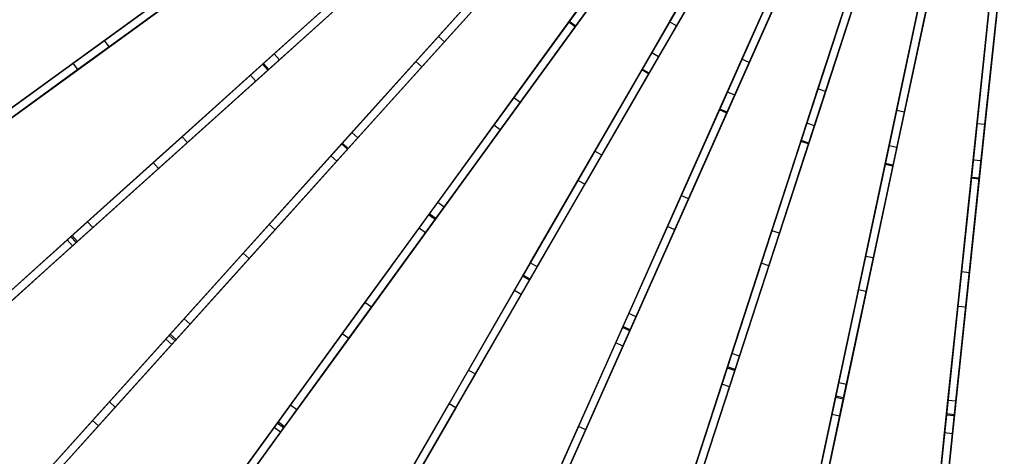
# Model space of a CAD drawing. Extents: x 1 to 71.1, y -35.1 to 35.1.
# Tile 5 of 85: x 16.4 to 34.9, y -20.8 to -12.6. Entities that reach past the tile are written whole.
import ezdxf

# ---------------------------------------------------------------- set-up
doc = ezdxf.new("R2010")
doc.units = 0
doc.header["$LTSCALE"] = 2.54
doc.layers.get('0').update_dxf_attribs({"color": 13, "linetype": 'CONTINUOUS'})

# ---------------------------------------------------------------- blocks, each defined once
blk = doc.blocks.new('LPUMPKIN_L_444_STL')
at = {"color": 0}
for p, q in [((29.399, -8.997, 49.021), (26.755, -12.636, 48.167)), ((29.399, -8.997, 49.021), (26.755, -12.636, 48.167)), ((29.405, -8.988, 48.871), (26.765, -12.622, 48.017)), ((29.405, -8.988, 48.871), (26.765, -12.622, 48.017)), ((29.52, -9.086, 49.021), (26.877, -12.724, 48.167)), ((29.52, -9.086, 49.021), (26.877, -12.724, 48.167)), ((26.887, -12.71, 48.017), (29.527, -9.076, 48.871)), ((26.887, -12.71, 48.017), (29.527, -9.076, 48.871)), ((30.376, -9.641, 49.021), (28.127, -13.535, 48.167)), ((30.376, -9.641, 49.021), (28.127, -13.535, 48.167)), ((30.381, -9.631, 48.871), (28.136, -13.52, 48.018)), ((30.381, -9.631, 48.871), (28.136, -13.52, 48.018)), ((30.506, -9.716, 49.021), (28.257, -13.61, 48.167)), ((30.506, -9.716, 49.021), (28.257, -13.61, 48.167)), ((28.266, -13.595, 48.018), (30.511, -9.706, 48.871)), ((28.266, -13.595, 48.018), (30.511, -9.706, 48.871)), ((28.649, -12.631, 12.959), (30.106, -10.107, 12.245)), ((28.649, -12.631, 12.959), (30.106, -10.107, 12.245)), ((31.42, -10.167, 48.871), (29.593, -14.269, 48.018)), ((31.42, -10.167, 48.871), (29.593, -14.269, 48.018)), ((28.779, -12.706, 12.959), (30.236, -10.182, 12.245)), ((28.779, -12.706, 12.959), (30.236, -10.182, 12.245)), ((31.415, -10.178, 49.022), (29.586, -14.285, 48.168)), ((31.415, -10.178, 49.022), (29.586, -14.285, 48.168)), ((31.552, -10.239, 49.022), (29.723, -14.346, 48.168)), ((31.552, -10.239, 49.022), (29.723, -14.346, 48.168)), ((29.73, -14.33, 48.018), (31.557, -10.228, 48.871)), ((29.73, -14.33, 48.018), (31.557, -10.228, 48.871)), ((24.331, -10.432, 48.167), (21.004, -13.427, 47.026)), ((24.331, -10.432, 48.167), (21.004, -13.427, 47.026)), ((24.343, -10.42, 48.017), (21.021, -13.412, 46.876)), ((24.343, -10.42, 48.017), (21.021, -13.412, 46.876)), ((21.121, -13.524, 46.876), (24.444, -10.532, 48.017)), ((21.121, -13.524, 46.876), (24.444, -10.532, 48.017)), ((24.431, -10.543, 48.167), (21.104, -13.539, 47.026)), ((24.431, -10.543, 48.167), (21.104, -13.539, 47.026)), ((28.314, -13.211, 13.332), (29.753, -10.719, 12.539)), ((28.314, -13.211, 13.332), (29.753, -10.719, 12.539)), ((30.01, -13.334, 12.959), (31.195, -10.672, 12.245)), ((30.01, -13.334, 12.959), (31.195, -10.672, 12.245)), ((32.504, -10.603, 49.022), (31.115, -14.878, 48.168)), ((32.504, -10.603, 49.022), (31.115, -14.878, 48.168)), ((32.508, -10.592, 48.872), (31.12, -14.862, 48.018)), ((32.508, -10.592, 48.872), (31.12, -14.862, 48.018)), ((32.647, -10.649, 49.022), (31.258, -14.925, 48.168)), ((32.647, -10.649, 49.022), (31.258, -14.925, 48.168)), ((31.263, -14.908, 48.018), (32.651, -10.638, 48.872)), ((31.263, -14.908, 48.018), (32.651, -10.638, 48.872)), ((24.31, -12.903, 13.999), (26.185, -10.82, 12.959)), ((24.31, -12.903, 13.999), (26.185, -10.82, 12.959)), ((29.883, -10.794, 12.539), (28.444, -13.286, 13.332)), ((29.883, -10.794, 12.539), (28.444, -13.286, 13.332)), ((30.147, -13.395, 12.959), (31.332, -10.733, 12.245)), ((30.147, -13.395, 12.959), (31.332, -10.733, 12.245)), ((33.635, -10.9, 48.872), (32.701, -15.291, 48.019)), ((33.635, -10.9, 48.872), (32.701, -15.291, 48.019)), ((24.421, -13.003, 13.999), (26.297, -10.92, 12.959)), ((24.421, -13.003, 13.999), (26.297, -10.92, 12.959)), ((33.632, -10.911, 49.022), (32.698, -15.308, 48.169)), ((33.632, -10.911, 49.022), (32.698, -15.308, 48.169)), ((33.779, -10.943, 49.022), (32.845, -15.339, 48.169)), ((33.779, -10.943, 49.022), (32.845, -15.339, 48.169)), ((32.848, -15.323, 48.019), (33.781, -10.931, 48.872)), ((32.848, -15.323, 48.019), (33.781, -10.931, 48.872)), ((34.787, -11.089, 48.872), (34.318, -15.553, 48.019)), ((34.787, -11.089, 48.872), (34.318, -15.553, 48.019)), ((31.436, -13.891, 12.96), (32.336, -11.12, 12.246)), ((31.436, -13.891, 12.96), (32.336, -11.12, 12.246)), ((31.579, -13.937, 12.96), (32.479, -11.167, 12.246)), ((31.579, -13.937, 12.96), (32.479, -11.167, 12.246)), ((34.786, -11.1, 49.022), (34.316, -15.57, 48.169)), ((34.786, -11.1, 49.022), (34.316, -15.57, 48.169)), ((34.935, -11.116, 49.022), (34.466, -15.586, 48.169)), ((34.935, -11.116, 49.022), (34.466, -15.586, 48.169)), ((34.467, -15.569, 48.019), (34.937, -11.105, 48.872)), ((34.467, -15.569, 48.019), (34.937, -11.105, 48.872)), ((23.886, -13.373, 14.452), (25.739, -11.316, 13.331)), ((23.886, -13.373, 14.452), (25.739, -11.316, 13.331)), ((25.85, -11.416, 13.331), (23.998, -13.473, 14.452)), ((25.85, -11.416, 13.331), (23.998, -13.473, 14.452)), ((29.736, -13.949, 13.334), (30.906, -11.32, 12.54)), ((29.736, -13.949, 13.334), (30.906, -11.32, 12.54)), ((31.043, -11.381, 12.54), (29.873, -14.01, 13.334)), ((31.043, -11.381, 12.54), (29.873, -14.01, 13.334)), ((32.913, -14.296, 12.96), (33.518, -11.447, 12.246)), ((32.913, -14.296, 12.96), (33.518, -11.447, 12.246)), ((18.037, -12.978, 16.709), (19.918, -11.612, 15.22)), ((18.037, -12.978, 16.709), (19.918, -11.612, 15.22)), ((21.221, -13.232, 15.22), (23.025, -11.607, 13.999)), ((21.221, -13.232, 15.22), (23.025, -11.607, 13.999)), ((25.485, -11.597, 48.167), (22.49, -14.924, 47.026)), ((25.485, -11.597, 48.167), (22.49, -14.924, 47.026)), ((25.496, -11.585, 48.017), (22.505, -14.907, 46.876)), ((25.496, -11.585, 48.017), (22.505, -14.907, 46.876)), ((33.06, -14.327, 12.96), (33.665, -11.478, 12.246)), ((33.06, -14.327, 12.96), (33.665, -11.478, 12.246)), ((34.424, -14.545, 12.961), (34.729, -11.649, 12.246)), ((34.424, -14.545, 12.961), (34.729, -11.649, 12.246)), ((19.683, -11.783, 47.026), (15.768, -14.627, 45.472)), ((19.683, -11.783, 47.026), (15.768, -14.627, 45.472)), ((19.701, -11.769, 46.877), (15.793, -14.609, 45.323)), ((19.701, -11.769, 46.877), (15.793, -14.609, 45.323)), ((18.126, -13.1, 16.709), (20.007, -11.733, 15.22)), ((18.126, -13.1, 16.709), (20.007, -11.733, 15.22)), ((21.321, -13.344, 15.22), (23.126, -11.719, 13.999)), ((21.321, -13.344, 15.22), (23.126, -11.719, 13.999)), ((25.597, -11.698, 48.167), (22.601, -15.025, 47.026)), ((25.597, -11.698, 48.167), (22.601, -15.025, 47.026)), ((22.616, -15.008, 46.876), (25.608, -11.685, 48.017)), ((22.616, -15.008, 46.876), (25.608, -11.685, 48.017)), ((25.722, -14.057, 13.999), (27.37, -11.79, 12.959)), ((25.722, -14.057, 13.999), (27.37, -11.79, 12.959)), ((31.227, -14.534, 13.335), (32.116, -11.799, 12.541)), ((31.227, -14.534, 13.335), (32.116, -11.799, 12.541)), ((34.573, -14.561, 12.961), (34.878, -11.665, 12.246)), ((34.573, -14.561, 12.961), (34.878, -11.665, 12.246)), ((19.771, -11.904, 47.026), (15.857, -14.748, 45.472)), ((19.771, -11.904, 47.026), (15.857, -14.748, 45.472)), ((15.881, -14.731, 45.323), (19.79, -11.891, 46.877)), ((15.881, -14.731, 45.323), (19.79, -11.891, 46.877)), ((17.45, -13.405, 17.434), (19.436, -11.962, 15.746)), ((17.45, -13.405, 17.434), (19.436, -11.962, 15.746)), ((25.844, -14.145, 13.999), (27.491, -11.878, 12.959)), ((25.844, -14.145, 13.999), (27.491, -11.878, 12.959)), ((32.259, -11.845, 12.541), (31.37, -14.581, 13.335)), ((32.259, -11.845, 12.541), (31.37, -14.581, 13.335)), ((19.524, -12.084, 15.746), (17.539, -13.526, 17.434)), ((19.524, -12.084, 15.746), (17.539, -13.526, 17.434)), ((20.778, -13.631, 15.745), (22.555, -12.03, 14.452)), ((20.778, -13.631, 15.745), (22.555, -12.03, 14.452)), ((22.655, -12.142, 14.452), (20.878, -13.742, 15.745)), ((22.655, -12.142, 14.452), (20.878, -13.742, 15.745)), ((32.771, -14.962, 13.337), (33.369, -12.149, 12.543)), ((32.771, -14.962, 13.337), (33.369, -12.149, 12.543)), ((33.516, -12.18, 12.543), (32.918, -14.993, 13.337)), ((33.516, -12.18, 12.543), (32.918, -14.993, 13.337)), ((25.35, -14.57, 14.453), (26.977, -12.33, 13.332)), ((25.35, -14.57, 14.453), (26.977, -12.33, 13.332)), ((34.352, -15.227, 13.339), (34.653, -12.368, 12.544)), ((34.352, -15.227, 13.339), (34.653, -12.368, 12.544)), ((34.802, -12.383, 12.544), (34.502, -15.243, 13.339)), ((34.802, -12.383, 12.544), (34.502, -15.243, 13.339)), ((27.099, -12.418, 13.332), (25.471, -14.658, 14.453)), ((27.099, -12.418, 13.332), (25.471, -14.658, 14.453)), ((26.755, -12.636, 48.167), (24.124, -16.257, 47.026)), ((26.755, -12.636, 48.167), (24.124, -16.257, 47.026)), ((26.765, -12.622, 48.017), (24.137, -16.239, 46.877)), ((26.765, -12.622, 48.017), (24.137, -16.239, 46.877)), ((26.877, -12.724, 48.167), (24.246, -16.345, 47.026)), ((26.877, -12.724, 48.167), (24.246, -16.345, 47.026)), ((24.259, -16.327, 46.877), (26.887, -12.71, 48.017)), ((24.259, -16.327, 46.877), (26.887, -12.71, 48.017)), ((26.877, -12.724, 48.167), (26.755, -12.636, 48.167)), ((26.877, -12.724, 48.167), (26.755, -12.636, 48.167)), ((26.887, -12.71, 48.017), (26.765, -12.622, 48.017)), ((26.887, -12.71, 48.017), (26.765, -12.622, 48.017)), ((27.248, -15.058, 14), (28.649, -12.631, 12.959)), ((27.248, -15.058, 14), (28.649, -12.631, 12.959)), ((27.378, -15.133, 14), (28.779, -12.706, 12.959)), ((27.378, -15.133, 14), (28.779, -12.706, 12.959)), ((28.779, -12.706, 12.959), (28.649, -12.631, 12.959)), ((28.779, -12.706, 12.959), (28.649, -12.631, 12.959)), ((22.685, -14.707, 15.22), (24.31, -12.903, 13.999)), ((22.685, -14.707, 15.22), (24.31, -12.903, 13.999)), ((24.421, -13.003, 13.999), (24.31, -12.903, 13.999)), ((24.421, -13.003, 13.999), (24.31, -12.903, 13.999)), ((16.11, -14.379, 18.613), (18.037, -12.978, 16.709)), ((16.11, -14.379, 18.613), (18.037, -12.978, 16.709)), ((16.198, -14.5, 18.613), (18.126, -13.1, 16.709)), ((16.198, -14.5, 18.613), (18.126, -13.1, 16.709)), ((18.126, -13.1, 16.709), (18.037, -12.978, 16.709)), ((18.126, -13.1, 16.709), (18.037, -12.978, 16.709)), ((22.796, -14.808, 15.22), (24.421, -13.003, 13.999)), ((22.796, -14.808, 15.22), (24.421, -13.003, 13.999)), ((19.493, -14.788, 16.709), (21.221, -13.232, 15.22)), ((19.493, -14.788, 16.709), (21.221, -13.232, 15.22)), ((21.321, -13.344, 15.22), (21.221, -13.232, 15.22)), ((21.321, -13.344, 15.22), (21.221, -13.232, 15.22)), ((26.93, -15.608, 14.454), (28.314, -13.211, 13.332)), ((26.93, -15.608, 14.454), (28.314, -13.211, 13.332)), ((28.444, -13.286, 13.332), (27.06, -15.683, 14.454)), ((28.444, -13.286, 13.332), (27.06, -15.683, 14.454)), ((28.444, -13.286, 13.332), (28.314, -13.211, 13.332)), ((28.444, -13.286, 13.332), (28.314, -13.211, 13.332)), ((15.691, -14.683, 19.29), (17.45, -13.405, 17.434)), ((15.691, -14.683, 19.29), (17.45, -13.405, 17.434)), ((21.004, -13.427, 47.026), (17.408, -16.665, 45.471)), ((21.004, -13.427, 47.026), (17.408, -16.665, 45.471)), ((21.021, -13.412, 46.876), (17.43, -16.645, 45.323)), ((21.021, -13.412, 46.876), (17.43, -16.645, 45.323)), ((17.539, -13.526, 17.434), (17.45, -13.405, 17.434)), ((17.539, -13.526, 17.434), (17.45, -13.405, 17.434)), ((19.593, -14.899, 16.709), (21.321, -13.344, 15.22)), ((19.593, -14.899, 16.709), (21.321, -13.344, 15.22)), ((21.104, -13.539, 47.026), (21.004, -13.427, 47.026)), ((21.104, -13.539, 47.026), (21.004, -13.427, 47.026)), ((21.121, -13.524, 46.876), (21.021, -13.412, 46.876)), ((21.121, -13.524, 46.876), (21.021, -13.412, 46.876)), ((22.286, -15.15, 15.745), (23.886, -13.373, 14.452)), ((22.286, -15.15, 15.745), (23.886, -13.373, 14.452)), ((23.998, -13.473, 14.452), (22.398, -15.25, 15.745)), ((23.998, -13.473, 14.452), (22.398, -15.25, 15.745)), ((23.998, -13.473, 14.452), (23.886, -13.373, 14.452)), ((23.998, -13.473, 14.452), (23.886, -13.373, 14.452)), ((28.87, -15.894, 14), (30.01, -13.334, 12.959)), ((28.87, -15.894, 14), (30.01, -13.334, 12.959)), ((29.007, -15.955, 14), (30.147, -13.395, 12.959)), ((29.007, -15.955, 14), (30.147, -13.395, 12.959)), ((30.147, -13.395, 12.959), (30.01, -13.334, 12.959)), ((30.147, -13.395, 12.959), (30.01, -13.334, 12.959)), ((17.539, -13.526, 17.434), (15.779, -14.805, 19.29)), ((17.539, -13.526, 17.434), (15.779, -14.805, 19.29)), ((21.104, -13.539, 47.026), (17.508, -16.777, 45.471)), ((21.104, -13.539, 47.026), (17.508, -16.777, 45.471)), ((17.53, -16.756, 45.323), (21.121, -13.524, 46.876)), ((17.53, -16.756, 45.323), (21.121, -13.524, 46.876)), ((18.954, -15.273, 17.433), (20.778, -13.631, 15.745)), ((18.954, -15.273, 17.433), (20.778, -13.631, 15.745)), ((20.878, -13.742, 15.745), (20.778, -13.631, 15.745)), ((20.878, -13.742, 15.745), (20.778, -13.631, 15.745)), ((28.127, -13.535, 48.167), (25.889, -17.411, 47.027)), ((28.127, -13.535, 48.167), (25.889, -17.411, 47.027)), ((28.136, -13.52, 48.018), (25.901, -17.392, 46.877)), ((28.136, -13.52, 48.018), (25.901, -17.392, 46.877)), ((28.257, -13.61, 48.167), (26.019, -17.486, 47.027)), ((28.257, -13.61, 48.167), (26.019, -17.486, 47.027)), ((26.031, -17.467, 46.877), (28.266, -13.595, 48.018)), ((26.031, -17.467, 46.877), (28.266, -13.595, 48.018)), ((28.257, -13.61, 48.167), (28.127, -13.535, 48.167)), ((28.257, -13.61, 48.167), (28.127, -13.535, 48.167)), ((28.266, -13.595, 48.018), (28.136, -13.52, 48.018)), ((28.266, -13.595, 48.018), (28.136, -13.52, 48.018)), ((20.878, -13.742, 15.745), (19.054, -15.384, 17.433)), ((20.878, -13.742, 15.745), (19.054, -15.384, 17.433)), ((28.61, -16.477, 14.456), (29.736, -13.949, 13.334)), ((28.61, -16.477, 14.456), (29.736, -13.949, 13.334)), ((29.873, -14.01, 13.334), (28.747, -16.538, 14.456)), ((29.873, -14.01, 13.334), (28.747, -16.538, 14.456)), ((29.873, -14.01, 13.334), (29.736, -13.949, 13.334)), ((29.873, -14.01, 13.334), (29.736, -13.949, 13.334)), ((30.57, -16.555, 14), (31.436, -13.891, 12.96)), ((30.57, -16.555, 14), (31.436, -13.891, 12.96)), ((30.713, -16.602, 14), (31.579, -13.937, 12.96)), ((30.713, -16.602, 14), (31.579, -13.937, 12.96)), ((31.579, -13.937, 12.96), (31.436, -13.891, 12.96)), ((31.579, -13.937, 12.96), (31.436, -13.891, 12.96)), ((24.295, -16.022, 15.22), (25.722, -14.057, 13.999)), ((24.295, -16.022, 15.22), (25.722, -14.057, 13.999)), ((24.417, -16.11, 15.22), (25.844, -14.145, 13.999)), ((24.417, -16.11, 15.22), (25.844, -14.145, 13.999)), ((25.844, -14.145, 13.999), (25.722, -14.057, 13.999)), ((25.844, -14.145, 13.999), (25.722, -14.057, 13.999)), ((29.586, -14.285, 48.168), (27.766, -18.374, 47.027)), ((29.586, -14.285, 48.168), (27.766, -18.374, 47.027)), ((29.593, -14.269, 48.018), (27.775, -18.353, 46.878)), ((29.593, -14.269, 48.018), (27.775, -18.353, 46.878)), ((29.723, -14.346, 48.168), (27.903, -18.435, 47.027)), ((29.723, -14.346, 48.168), (27.903, -18.435, 47.027)), ((27.912, -18.414, 46.878), (29.73, -14.33, 48.018)), ((27.912, -18.414, 46.878), (29.73, -14.33, 48.018)), ((29.723, -14.346, 48.168), (29.586, -14.285, 48.168)), ((29.723, -14.346, 48.168), (29.586, -14.285, 48.168)), ((29.73, -14.33, 48.018), (29.593, -14.269, 48.018)), ((29.73, -14.33, 48.018), (29.593, -14.269, 48.018)), ((32.331, -17.036, 14.001), (32.913, -14.296, 12.96)), ((32.331, -17.036, 14.001), (32.913, -14.296, 12.96)), ((32.477, -17.067, 14.001), (33.06, -14.327, 12.96)), ((32.477, -17.067, 14.001), (33.06, -14.327, 12.96)), ((33.06, -14.327, 12.96), (32.913, -14.296, 12.96)), ((33.06, -14.327, 12.96), (32.913, -14.296, 12.96)), ((23.945, -16.504, 15.746), (25.35, -14.57, 14.453)), ((23.945, -16.504, 15.746), (25.35, -14.57, 14.453)), ((25.471, -14.658, 14.453), (25.35, -14.57, 14.453)), ((25.471, -14.658, 14.453), (25.35, -14.57, 14.453)), ((30.372, -17.166, 14.458), (31.227, -14.534, 13.335)), ((30.372, -17.166, 14.458), (31.227, -14.534, 13.335)), ((31.37, -14.581, 13.335), (30.515, -17.212, 14.458)), ((31.37, -14.581, 13.335), (30.515, -17.212, 14.458)), ((31.37, -14.581, 13.335), (31.227, -14.534, 13.335)), ((31.37, -14.581, 13.335), (31.227, -14.534, 13.335)), ((34.131, -17.33, 14.001), (34.424, -14.545, 12.961)), ((34.131, -17.33, 14.001), (34.424, -14.545, 12.961)), ((34.281, -17.346, 14.001), (34.573, -14.561, 12.961)), ((34.281, -17.346, 14.001), (34.573, -14.561, 12.961)), ((34.573, -14.561, 12.961), (34.424, -14.545, 12.961)), ((34.573, -14.561, 12.961), (34.424, -14.545, 12.961)), ((17.719, -16.385, 18.616), (19.493, -14.788, 16.709)), ((17.719, -16.385, 18.616), (19.493, -14.788, 16.709)), ((19.593, -14.899, 16.709), (19.493, -14.788, 16.709)), ((19.593, -14.899, 16.709), (19.493, -14.788, 16.709)), ((21.129, -16.435, 16.709), (22.685, -14.707, 15.22)), ((21.129, -16.435, 16.709), (22.685, -14.707, 15.22)), ((22.796, -14.808, 15.22), (22.685, -14.707, 15.22)), ((22.796, -14.808, 15.22), (22.685, -14.707, 15.22)), ((25.471, -14.658, 14.453), (24.066, -16.592, 15.746)), ((25.471, -14.658, 14.453), (24.066, -16.592, 15.746)), ((17.82, -16.496, 18.616), (19.593, -14.899, 16.709)), ((17.82, -16.496, 18.616), (19.593, -14.899, 16.709)), ((22.49, -14.924, 47.026), (19.252, -18.52, 45.471)), ((22.49, -14.924, 47.026), (19.252, -18.52, 45.471)), ((22.505, -14.907, 46.876), (19.272, -18.498, 45.323)), ((22.505, -14.907, 46.876), (19.272, -18.498, 45.323)), ((21.24, -16.536, 16.709), (22.796, -14.808, 15.22)), ((21.24, -16.536, 16.709), (22.796, -14.808, 15.22)), ((22.601, -15.025, 47.026), (22.49, -14.924, 47.026)), ((22.601, -15.025, 47.026), (22.49, -14.924, 47.026)), ((22.616, -15.008, 46.876), (22.505, -14.907, 46.876)), ((22.616, -15.008, 46.876), (22.505, -14.907, 46.876)), ((31.115, -14.878, 48.168), (29.732, -19.134, 47.028)), ((31.115, -14.878, 48.168), (29.732, -19.134, 47.028)), ((31.12, -14.862, 48.018), (29.739, -19.113, 46.878)), ((31.12, -14.862, 48.018), (29.739, -19.113, 46.878)), ((31.258, -14.925, 48.168), (29.875, -19.181, 47.028)), ((31.258, -14.925, 48.168), (29.875, -19.181, 47.028)), ((29.882, -19.159, 46.878), (31.263, -14.908, 48.018)), ((29.882, -19.159, 46.878), (31.263, -14.908, 48.018)), ((31.258, -14.925, 48.168), (31.115, -14.878, 48.168)), ((31.258, -14.925, 48.168), (31.115, -14.878, 48.168)), ((31.263, -14.908, 48.018), (31.12, -14.862, 48.018)), ((31.263, -14.908, 48.018), (31.12, -14.862, 48.018)), ((32.196, -17.668, 14.46), (32.771, -14.962, 13.337)), ((32.196, -17.668, 14.46), (32.771, -14.962, 13.337)), ((32.918, -14.993, 13.337), (32.771, -14.962, 13.337)), ((32.918, -14.993, 13.337), (32.771, -14.962, 13.337)), ((22.601, -15.025, 47.026), (19.363, -18.621, 45.471)), ((22.601, -15.025, 47.026), (19.363, -18.621, 45.471)), ((19.383, -18.598, 45.323), (22.616, -15.008, 46.876)), ((19.383, -18.598, 45.323), (22.616, -15.008, 46.876)), ((20.644, -16.974, 17.433), (22.286, -15.15, 15.745)), ((20.644, -16.974, 17.433), (22.286, -15.15, 15.745)), ((22.398, -15.25, 15.745), (22.286, -15.15, 15.745)), ((22.398, -15.25, 15.745), (22.286, -15.15, 15.745)), ((26.034, -17.16, 15.221), (27.248, -15.058, 14)), ((26.034, -17.16, 15.221), (27.248, -15.058, 14)), ((26.164, -17.235, 15.221), (27.378, -15.133, 14)), ((26.164, -17.235, 15.221), (27.378, -15.133, 14)), ((27.378, -15.133, 14), (27.248, -15.058, 14)), ((27.378, -15.133, 14), (27.248, -15.058, 14)), ((32.918, -14.993, 13.337), (32.343, -17.699, 14.46)), ((32.918, -14.993, 13.337), (32.343, -17.699, 14.46)), ((17.338, -16.728, 19.289), (18.954, -15.273, 17.433)), ((17.338, -16.728, 19.289), (18.954, -15.273, 17.433)), ((19.054, -15.384, 17.433), (18.954, -15.273, 17.433)), ((19.054, -15.384, 17.433), (18.954, -15.273, 17.433)), ((22.398, -15.25, 15.745), (20.755, -17.074, 17.433)), ((22.398, -15.25, 15.745), (20.755, -17.074, 17.433)), ((32.698, -15.308, 48.169), (31.768, -19.685, 47.029)), ((32.698, -15.308, 48.169), (31.768, -19.685, 47.029)), ((32.701, -15.291, 48.019), (31.772, -19.663, 46.879)), ((32.701, -15.291, 48.019), (31.772, -19.663, 46.879)), ((32.845, -15.339, 48.169), (31.914, -19.716, 47.029)), ((32.845, -15.339, 48.169), (31.914, -19.716, 47.029)), ((31.919, -19.694, 46.879), (32.848, -15.323, 48.019)), ((31.919, -19.694, 46.879), (32.848, -15.323, 48.019)), ((32.845, -15.339, 48.169), (32.698, -15.308, 48.169)), ((32.845, -15.339, 48.169), (32.698, -15.308, 48.169)), ((32.848, -15.323, 48.019), (32.701, -15.291, 48.019)), ((32.848, -15.323, 48.019), (32.701, -15.291, 48.019)), ((34.063, -17.977, 14.463), (34.352, -15.227, 13.339)), ((34.063, -17.977, 14.463), (34.352, -15.227, 13.339)), ((34.502, -15.243, 13.339), (34.213, -17.993, 14.463)), ((34.502, -15.243, 13.339), (34.213, -17.993, 14.463)), ((34.502, -15.243, 13.339), (34.352, -15.227, 13.339)), ((34.502, -15.243, 13.339), (34.352, -15.227, 13.339)), ((19.054, -15.384, 17.433), (17.438, -16.84, 19.289)), ((19.054, -15.384, 17.433), (17.438, -16.84, 19.289)), ((25.735, -17.679, 15.747), (26.93, -15.608, 14.454)), ((25.735, -17.679, 15.747), (26.93, -15.608, 14.454)), ((27.06, -15.683, 14.454), (25.865, -17.754, 15.747)), ((27.06, -15.683, 14.454), (25.865, -17.754, 15.747)), ((27.06, -15.683, 14.454), (26.93, -15.608, 14.454)), ((27.06, -15.683, 14.454), (26.93, -15.608, 14.454)), ((34.316, -15.57, 48.169), (33.849, -20.019, 47.03)), ((34.316, -15.57, 48.169), (33.849, -20.019, 47.03)), ((34.318, -15.553, 48.019), (33.851, -19.997, 46.88)), ((34.318, -15.553, 48.019), (33.851, -19.997, 46.88)), ((34.466, -15.586, 48.169), (33.998, -20.035, 47.03)), ((34.466, -15.586, 48.169), (33.998, -20.035, 47.03)), ((34, -20.012, 46.88), (34.467, -15.569, 48.019)), ((34, -20.012, 46.88), (34.467, -15.569, 48.019)), ((34.466, -15.586, 48.169), (34.316, -15.57, 48.169)), ((34.466, -15.586, 48.169), (34.316, -15.57, 48.169)), ((34.467, -15.569, 48.019), (34.318, -15.553, 48.019)), ((34.467, -15.569, 48.019), (34.318, -15.553, 48.019)), ((27.883, -18.111, 15.221), (28.87, -15.894, 14)), ((27.883, -18.111, 15.221), (28.87, -15.894, 14)), ((29.007, -15.955, 14), (28.87, -15.894, 14)), ((29.007, -15.955, 14), (28.87, -15.894, 14)), ((22.929, -17.903, 16.709), (24.295, -16.022, 15.22)), ((22.929, -17.903, 16.709), (24.295, -16.022, 15.22)), ((24.417, -16.11, 15.22), (24.295, -16.022, 15.22)), ((24.417, -16.11, 15.22), (24.295, -16.022, 15.22)), ((28.02, -18.172, 15.221), (29.007, -15.955, 14)), ((28.02, -18.172, 15.221), (29.007, -15.955, 14)), ((24.124, -16.257, 47.026), (21.28, -20.172, 45.472)), ((24.124, -16.257, 47.026), (21.28, -20.172, 45.472)), ((24.137, -16.239, 46.877), (21.298, -20.147, 45.323)), ((24.137, -16.239, 46.877), (21.298, -20.147, 45.323)), ((23.05, -17.991, 16.709), (24.417, -16.11, 15.22)), ((23.05, -17.991, 16.709), (24.417, -16.11, 15.22)), ((24.246, -16.345, 47.026), (24.124, -16.257, 47.026)), ((24.246, -16.345, 47.026), (24.124, -16.257, 47.026)), ((24.259, -16.327, 46.877), (24.137, -16.239, 46.877)), ((24.259, -16.327, 46.877), (24.137, -16.239, 46.877)), ((16.16, -17.789, 20.672), (17.719, -16.385, 18.616)), ((16.16, -17.789, 20.672), (17.719, -16.385, 18.616)), ((17.82, -16.496, 18.616), (17.719, -16.385, 18.616)), ((17.82, -16.496, 18.616), (17.719, -16.385, 18.616)), ((19.532, -18.209, 18.616), (21.129, -16.435, 16.709)), ((19.532, -18.209, 18.616), (21.129, -16.435, 16.709)), ((21.24, -16.536, 16.709), (21.129, -16.435, 16.709)), ((21.24, -16.536, 16.709), (21.129, -16.435, 16.709)), ((24.246, -16.345, 47.026), (21.401, -20.26, 45.472)), ((24.246, -16.345, 47.026), (21.401, -20.26, 45.472)), ((21.419, -20.236, 45.323), (24.259, -16.327, 46.877)), ((21.419, -20.236, 45.323), (24.259, -16.327, 46.877)), ((16.26, -17.9, 20.672), (17.82, -16.496, 18.616)), ((16.26, -17.9, 20.672), (17.82, -16.496, 18.616)), ((19.644, -18.309, 18.616), (21.24, -16.536, 16.709)), ((19.644, -18.309, 18.616), (21.24, -16.536, 16.709)), ((22.502, -18.49, 17.434), (23.945, -16.504, 15.746)), ((22.502, -18.49, 17.434), (23.945, -16.504, 15.746)), ((24.066, -16.592, 15.746), (22.623, -18.578, 17.434)), ((24.066, -16.592, 15.746), (22.623, -18.578, 17.434)), ((24.066, -16.592, 15.746), (23.945, -16.504, 15.746)), ((24.066, -16.592, 15.746), (23.945, -16.504, 15.746)), ((27.638, -18.661, 15.749), (28.61, -16.477, 14.456)), ((27.638, -18.661, 15.749), (28.61, -16.477, 14.456)), ((28.747, -16.538, 14.456), (27.775, -18.722, 15.749)), ((28.747, -16.538, 14.456), (27.775, -18.722, 15.749)), ((28.747, -16.538, 14.456), (28.61, -16.477, 14.456)), ((28.747, -16.538, 14.456), (28.61, -16.477, 14.456)), ((29.82, -18.864, 15.221), (30.57, -16.555, 14)), ((29.82, -18.864, 15.221), (30.57, -16.555, 14)), ((29.963, -18.91, 15.221), (30.713, -16.602, 14)), ((29.963, -18.91, 15.221), (30.713, -16.602, 14)), ((30.713, -16.602, 14), (30.57, -16.555, 14)), ((30.713, -16.602, 14), (30.57, -16.555, 14)), ((17.408, -16.665, 45.471), (14.451, -19.328, 43.918)), ((17.408, -16.665, 45.471), (14.451, -19.328, 43.918)), ((17.43, -16.645, 45.323), (14.494, -19.289, 43.78)), ((17.43, -16.645, 45.323), (14.494, -19.289, 43.78)), ((17.508, -16.777, 45.471), (14.551, -19.439, 43.918)), ((17.508, -16.777, 45.471), (14.551, -19.439, 43.918)), ((14.594, -19.4, 43.78), (17.53, -16.756, 45.323)), ((14.594, -19.4, 43.78), (17.53, -16.756, 45.323)), ((15.807, -18.106, 21.42), (17.338, -16.728, 19.289)), ((15.807, -18.106, 21.42), (17.338, -16.728, 19.289)), ((17.438, -16.84, 19.289), (17.338, -16.728, 19.289)), ((17.438, -16.84, 19.289), (17.338, -16.728, 19.289)), ((17.508, -16.777, 45.471), (17.408, -16.665, 45.471)), ((17.508, -16.777, 45.471), (17.408, -16.665, 45.471)), ((17.53, -16.756, 45.323), (17.43, -16.645, 45.323)), ((17.53, -16.756, 45.323), (17.43, -16.645, 45.323)), ((17.438, -16.84, 19.289), (15.908, -18.218, 21.42)), ((17.438, -16.84, 19.289), (15.908, -18.218, 21.42)), ((19.189, -18.59, 19.289), (20.644, -16.974, 17.433)), ((19.189, -18.59, 19.289), (20.644, -16.974, 17.433)), ((20.755, -17.074, 17.433), (20.644, -16.974, 17.433)), ((20.755, -17.074, 17.433), (20.644, -16.974, 17.433)), ((20.755, -17.074, 17.433), (19.3, -18.691, 19.289)), ((20.755, -17.074, 17.433), (19.3, -18.691, 19.289)), ((24.872, -19.174, 16.709), (26.034, -17.16, 15.221)), ((24.872, -19.174, 16.709), (26.034, -17.16, 15.221)), ((26.164, -17.235, 15.221), (26.034, -17.16, 15.221)), ((26.164, -17.235, 15.221), (26.034, -17.16, 15.221)), ((29.633, -19.439, 15.751), (30.372, -17.166, 14.458)), ((29.633, -19.439, 15.751), (30.372, -17.166, 14.458)), ((30.515, -17.212, 14.458), (30.372, -17.166, 14.458)), ((30.515, -17.212, 14.458), (30.372, -17.166, 14.458)), ((31.826, -19.41, 15.221), (32.331, -17.036, 14.001)), ((31.826, -19.41, 15.221), (32.331, -17.036, 14.001)), ((31.973, -19.441, 15.221), (32.477, -17.067, 14.001)), ((31.973, -19.441, 15.221), (32.477, -17.067, 14.001)), ((32.477, -17.067, 14.001), (32.331, -17.036, 14.001)), ((32.477, -17.067, 14.001), (32.331, -17.036, 14.001)), ((25.002, -19.249, 16.709), (26.164, -17.235, 15.221)), ((25.002, -19.249, 16.709), (26.164, -17.235, 15.221)), ((30.515, -17.212, 14.458), (29.776, -19.485, 15.751)), ((30.515, -17.212, 14.458), (29.776, -19.485, 15.751)), ((33.878, -19.743, 15.221), (34.131, -17.33, 14.001)), ((33.878, -19.743, 15.221), (34.131, -17.33, 14.001)), ((34.027, -19.759, 15.221), (34.281, -17.346, 14.001)), ((34.027, -19.759, 15.221), (34.281, -17.346, 14.001)), ((34.281, -17.346, 14.001), (34.131, -17.33, 14.001)), ((34.281, -17.346, 14.001), (34.131, -17.33, 14.001)), ((25.889, -17.411, 47.027), (23.47, -21.601, 45.472)), ((25.889, -17.411, 47.027), (23.47, -21.601, 45.472)), ((25.901, -17.392, 46.877), (23.485, -21.575, 45.324)), ((25.901, -17.392, 46.877), (23.485, -21.575, 45.324)), ((26.019, -17.486, 47.027), (23.6, -21.676, 45.472)), ((26.019, -17.486, 47.027), (23.6, -21.676, 45.472)), ((23.615, -21.65, 45.324), (26.031, -17.467, 46.877)), ((23.615, -21.65, 45.324), (26.031, -17.467, 46.877)), ((26.019, -17.486, 47.027), (25.889, -17.411, 47.027)), ((26.019, -17.486, 47.027), (25.889, -17.411, 47.027)), ((26.031, -17.467, 46.877), (25.901, -17.392, 46.877)), ((26.031, -17.467, 46.877), (25.901, -17.392, 46.877)), ((24.508, -19.804, 17.435), (25.735, -17.679, 15.747)), ((24.508, -19.804, 17.435), (25.735, -17.679, 15.747)), ((25.865, -17.754, 15.747), (25.735, -17.679, 15.747)), ((25.865, -17.754, 15.747), (25.735, -17.679, 15.747)), ((31.699, -20.005, 15.754), (32.196, -17.668, 14.46)), ((31.699, -20.005, 15.754), (32.196, -17.668, 14.46)), ((32.343, -17.699, 14.46), (31.846, -20.036, 15.754)), ((32.343, -17.699, 14.46), (31.846, -20.036, 15.754)), ((32.343, -17.699, 14.46), (32.196, -17.668, 14.46)), ((32.343, -17.699, 14.46), (32.196, -17.668, 14.46)), ((21.528, -19.83, 18.613), (22.929, -17.903, 16.709)), ((21.528, -19.83, 18.613), (22.929, -17.903, 16.709)), ((23.05, -17.991, 16.709), (22.929, -17.903, 16.709)), ((23.05, -17.991, 16.709), (22.929, -17.903, 16.709)), ((25.865, -17.754, 15.747), (24.638, -19.879, 17.435)), ((25.865, -17.754, 15.747), (24.638, -19.879, 17.435)), ((21.65, -19.918, 18.613), (23.05, -17.991, 16.709)), ((21.65, -19.918, 18.613), (23.05, -17.991, 16.709)), ((26.937, -20.235, 16.709), (27.883, -18.111, 15.221)), ((26.937, -20.235, 16.709), (27.883, -18.111, 15.221)), ((28.02, -18.172, 15.221), (27.883, -18.111, 15.221)), ((28.02, -18.172, 15.221), (27.883, -18.111, 15.221)), ((33.814, -20.353, 15.756), (34.063, -17.977, 14.463)), ((33.814, -20.353, 15.756), (34.063, -17.977, 14.463)), ((34.213, -17.993, 14.463), (33.963, -20.368, 15.756)), ((34.213, -17.993, 14.463), (33.963, -20.368, 15.756)), ((34.213, -17.993, 14.463), (34.063, -17.977, 14.463)), ((34.213, -17.993, 14.463), (34.063, -17.977, 14.463)), ((18.128, -19.768, 20.672), (19.532, -18.209, 18.616)), ((18.128, -19.768, 20.672), (19.532, -18.209, 18.616)), ((19.644, -18.309, 18.616), (19.532, -18.209, 18.616)), ((19.644, -18.309, 18.616), (19.532, -18.209, 18.616)), ((27.074, -20.296, 16.709), (28.02, -18.172, 15.221)), ((27.074, -20.296, 16.709), (28.02, -18.172, 15.221)), ((18.239, -19.869, 20.672), (19.644, -18.309, 18.616)), ((18.239, -19.869, 20.672), (19.644, -18.309, 18.616)), ((21.224, -20.249, 19.29), (22.502, -18.49, 17.434)), ((21.224, -20.249, 19.29), (22.502, -18.49, 17.434)), ((22.623, -18.578, 17.434), (22.502, -18.49, 17.434)), ((22.623, -18.578, 17.434), (22.502, -18.49, 17.434)), ((27.766, -18.374, 47.027), (25.798, -22.794, 45.473)), ((27.766, -18.374, 47.027), (25.798, -22.794, 45.473)), ((27.775, -18.353, 46.878), (25.81, -22.766, 45.324)), ((27.775, -18.353, 46.878), (25.81, -22.766, 45.324)), ((27.903, -18.435, 47.027), (25.935, -22.855, 45.473)), ((27.903, -18.435, 47.027), (25.935, -22.855, 45.473)), ((25.947, -22.827, 45.324), (27.912, -18.414, 46.878)), ((25.947, -22.827, 45.324), (27.912, -18.414, 46.878)), ((27.903, -18.435, 47.027), (27.766, -18.374, 47.027)), ((27.903, -18.435, 47.027), (27.766, -18.374, 47.027)), ((27.912, -18.414, 46.878), (27.775, -18.353, 46.878)), ((27.912, -18.414, 46.878), (27.775, -18.353, 46.878)), ((19.252, -18.52, 45.471), (16.589, -21.477, 43.918)), ((19.252, -18.52, 45.471), (16.589, -21.477, 43.918)), ((19.272, -18.498, 45.323), (16.628, -21.434, 43.78)), ((19.272, -18.498, 45.323), (16.628, -21.434, 43.78)), ((19.363, -18.621, 45.471), (16.701, -21.578, 43.918)), ((19.363, -18.621, 45.471), (16.701, -21.578, 43.918)), ((16.74, -21.534, 43.78), (19.383, -18.598, 45.323)), ((16.74, -21.534, 43.78), (19.383, -18.598, 45.323)), ((17.811, -20.121, 21.42), (19.189, -18.59, 19.289)), ((17.811, -20.121, 21.42), (19.189, -18.59, 19.289)), ((19.3, -18.691, 19.289), (19.189, -18.59, 19.289)), ((19.3, -18.691, 19.289), (19.189, -18.59, 19.289)), ((19.363, -18.621, 45.471), (19.252, -18.52, 45.471)), ((19.363, -18.621, 45.471), (19.252, -18.52, 45.471)), ((19.383, -18.598, 45.323), (19.272, -18.498, 45.323)), ((19.383, -18.598, 45.323), (19.272, -18.498, 45.323)), ((22.623, -18.578, 17.434), (21.345, -20.337, 19.29)), ((22.623, -18.578, 17.434), (21.345, -20.337, 19.29)), ((26.64, -20.902, 17.437), (27.638, -18.661, 15.749)), ((26.64, -20.902, 17.437), (27.638, -18.661, 15.749)), ((27.775, -18.722, 15.749), (27.638, -18.661, 15.749)), ((27.775, -18.722, 15.749), (27.638, -18.661, 15.749)), ((19.3, -18.691, 19.289), (17.922, -20.221, 21.42)), ((19.3, -18.691, 19.289), (17.922, -20.221, 21.42)), ((27.775, -18.722, 15.749), (26.777, -20.963, 17.437)), ((27.775, -18.722, 15.749), (26.777, -20.963, 17.437)), ((29.102, -21.075, 16.709), (29.82, -18.864, 15.221)), ((29.102, -21.075, 16.709), (29.82, -18.864, 15.221)), ((29.245, -21.121, 16.709), (29.963, -18.91, 15.221)), ((29.245, -21.121, 16.709), (29.963, -18.91, 15.221)), ((29.963, -18.91, 15.221), (29.82, -18.864, 15.221)), ((29.963, -18.91, 15.221), (29.82, -18.864, 15.221)), ((23.684, -21.231, 18.606), (24.872, -19.174, 16.709)), ((23.684, -21.231, 18.606), (24.872, -19.174, 16.709)), ((25.002, -19.249, 16.709), (24.872, -19.174, 16.709)), ((25.002, -19.249, 16.709), (24.872, -19.174, 16.709)), ((29.732, -19.134, 47.028), (28.237, -23.736, 45.474)), ((29.732, -19.134, 47.028), (28.237, -23.736, 45.474)), ((29.739, -19.113, 46.878), (28.247, -23.707, 45.325)), ((29.739, -19.113, 46.878), (28.247, -23.707, 45.325)), ((29.875, -19.181, 47.028), (28.38, -23.782, 45.474)), ((29.875, -19.181, 47.028), (28.38, -23.782, 45.474)), ((28.389, -23.753, 45.325), (29.882, -19.159, 46.878)), ((28.389, -23.753, 45.325), (29.882, -19.159, 46.878)), ((29.875, -19.181, 47.028), (29.732, -19.134, 47.028)), ((29.875, -19.181, 47.028), (29.732, -19.134, 47.028)), ((29.882, -19.159, 46.878), (29.739, -19.113, 46.878)), ((29.882, -19.159, 46.878), (29.739, -19.113, 46.878)), ((23.814, -21.306, 18.606), (25.002, -19.249, 16.709)), ((23.814, -21.306, 18.606), (25.002, -19.249, 16.709)), ((31.343, -21.683, 16.709), (31.826, -19.41, 15.221)), ((31.343, -21.683, 16.709), (31.826, -19.41, 15.221)), ((31.973, -19.441, 15.221), (31.826, -19.41, 15.221)), ((31.973, -19.441, 15.221), (31.826, -19.41, 15.221)), ((28.876, -21.771, 17.439), (29.633, -19.439, 15.751)), ((28.876, -21.771, 17.439), (29.633, -19.439, 15.751)), ((29.776, -19.485, 15.751), (29.018, -21.818, 17.439)), ((29.776, -19.485, 15.751), (29.018, -21.818, 17.439)), ((29.776, -19.485, 15.751), (29.633, -19.439, 15.751)), ((29.776, -19.485, 15.751), (29.633, -19.439, 15.751)), ((31.489, -21.714, 16.709), (31.973, -19.441, 15.221)), ((31.489, -21.714, 16.709), (31.973, -19.441, 15.221)), ((16.81, -21.232, 22.998), (18.128, -19.768, 20.672)), ((16.81, -21.232, 22.998), (18.128, -19.768, 20.672)), ((18.239, -19.869, 20.672), (18.128, -19.768, 20.672)), ((18.239, -19.869, 20.672), (18.128, -19.768, 20.672)), ((31.768, -19.685, 47.029), (30.762, -24.417, 45.475)), ((31.768, -19.685, 47.029), (30.762, -24.417, 45.475)), ((31.772, -19.663, 46.879), (30.768, -24.387, 45.326)), ((31.772, -19.663, 46.879), (30.768, -24.387, 45.326)), ((31.914, -19.716, 47.029), (30.908, -24.448, 45.475)), ((31.914, -19.716, 47.029), (30.908, -24.448, 45.475)), ((30.915, -24.419, 45.326), (31.919, -19.694, 46.879)), ((30.915, -24.419, 45.326), (31.919, -19.694, 46.879)), ((31.914, -19.716, 47.029), (31.768, -19.685, 47.029)), ((31.914, -19.716, 47.029), (31.768, -19.685, 47.029)), ((31.919, -19.694, 46.879), (31.772, -19.663, 46.879)), ((31.919, -19.694, 46.879), (31.772, -19.663, 46.879)), ((33.635, -22.054, 16.709), (33.878, -19.743, 15.221)), ((33.635, -22.054, 16.709), (33.878, -19.743, 15.221)), ((33.784, -22.07, 16.709), (34.027, -19.759, 15.221)), ((33.784, -22.07, 16.709), (34.027, -19.759, 15.221)), ((34.027, -19.759, 15.221), (33.878, -19.743, 15.221)), ((34.027, -19.759, 15.221), (33.878, -19.743, 15.221)), ((16.921, -21.333, 22.998), (18.239, -19.869, 20.672)), ((16.921, -21.333, 22.998), (18.239, -19.869, 20.672)), ((20.294, -21.528, 20.668), (21.528, -19.83, 18.613)), ((20.294, -21.528, 20.668), (21.528, -19.83, 18.613)), ((20.416, -21.616, 20.668), (21.65, -19.918, 18.613)), ((20.416, -21.616, 20.668), (21.65, -19.918, 18.613)), ((21.65, -19.918, 18.613), (21.528, -19.83, 18.613)), ((21.65, -19.918, 18.613), (21.528, -19.83, 18.613)), ((23.421, -21.687, 19.291), (24.508, -19.804, 17.435)), ((23.421, -21.687, 19.291), (24.508, -19.804, 17.435)), ((24.638, -19.879, 17.435), (23.551, -21.762, 19.291)), ((24.638, -19.879, 17.435), (23.551, -21.762, 19.291)), ((24.638, -19.879, 17.435), (24.508, -19.804, 17.435)), ((24.638, -19.879, 17.435), (24.508, -19.804, 17.435)), ((16.523, -21.551, 23.817), (17.811, -20.121, 21.42)), ((16.523, -21.551, 23.817), (17.811, -20.121, 21.42)), ((17.922, -20.221, 21.42), (17.811, -20.121, 21.42)), ((17.922, -20.221, 21.42), (17.811, -20.121, 21.42)), ((21.298, -20.147, 45.323), (18.975, -23.345, 43.78)), ((21.298, -20.147, 45.323), (18.975, -23.345, 43.78)), ((21.419, -20.236, 45.323), (21.298, -20.147, 45.323)), ((21.419, -20.236, 45.323), (21.298, -20.147, 45.323)), ((31.19, -22.403, 17.442), (31.699, -20.005, 15.754)), ((31.19, -22.403, 17.442), (31.699, -20.005, 15.754)), ((31.846, -20.036, 15.754), (31.336, -22.434, 17.442)), ((31.846, -20.036, 15.754), (31.336, -22.434, 17.442)), ((31.846, -20.036, 15.754), (31.699, -20.005, 15.754)), ((31.846, -20.036, 15.754), (31.699, -20.005, 15.754)), ((33.849, -20.019, 47.03), (33.343, -24.83, 45.476)), ((33.849, -20.019, 47.03), (33.343, -24.83, 45.476)), ((33.851, -19.997, 46.88), (33.346, -24.8, 45.328)), ((33.851, -19.997, 46.88), (33.346, -24.8, 45.328)), ((33.998, -20.035, 47.03), (33.492, -24.846, 45.476)), ((33.998, -20.035, 47.03), (33.492, -24.846, 45.476)), ((33.495, -24.816, 45.328), (34, -20.012, 46.88)), ((33.495, -24.816, 45.328), (34, -20.012, 46.88)), ((33.998, -20.035, 47.03), (33.849, -20.019, 47.03)), ((33.998, -20.035, 47.03), (33.849, -20.019, 47.03)), ((34, -20.012, 46.88), (33.851, -19.997, 46.88)), ((34, -20.012, 46.88), (33.851, -19.997, 46.88)), ((17.922, -20.221, 21.42), (16.634, -21.651, 23.817)), ((17.922, -20.221, 21.42), (16.634, -21.651, 23.817)), ((21.28, -20.172, 45.472), (18.941, -23.391, 43.919)), ((21.28, -20.172, 45.472), (18.941, -23.391, 43.919)), ((21.401, -20.26, 45.472), (19.062, -23.479, 43.919)), ((21.401, -20.26, 45.472), (19.062, -23.479, 43.919)), ((19.096, -23.433, 43.78), (21.419, -20.236, 45.323)), ((19.096, -23.433, 43.78), (21.419, -20.236, 45.323)), ((20.013, -21.915, 21.42), (21.224, -20.249, 19.29)), ((20.013, -21.915, 21.42), (21.224, -20.249, 19.29)), ((21.345, -20.337, 19.29), (20.135, -22.003, 21.42)), ((21.345, -20.337, 19.29), (20.135, -22.003, 21.42)), ((21.345, -20.337, 19.29), (21.224, -20.249, 19.29)), ((21.345, -20.337, 19.29), (21.224, -20.249, 19.29)), ((21.401, -20.26, 45.472), (21.28, -20.172, 45.472)), ((21.401, -20.26, 45.472), (21.28, -20.172, 45.472)), ((25.975, -22.395, 18.597), (26.937, -20.235, 16.709)), ((25.975, -22.395, 18.597), (26.937, -20.235, 16.709)), ((26.112, -22.456, 18.597), (27.074, -20.296, 16.709)), ((26.112, -22.456, 18.597), (27.074, -20.296, 16.709)), ((27.074, -20.296, 16.709), (26.937, -20.235, 16.709)), ((27.074, -20.296, 16.709), (26.937, -20.235, 16.709)), ((33.558, -22.79, 17.445), (33.814, -20.353, 15.756)), ((33.558, -22.79, 17.445), (33.814, -20.353, 15.756)), ((33.963, -20.368, 15.756), (33.707, -22.805, 17.445)), ((33.963, -20.368, 15.756), (33.707, -22.805, 17.445)), ((33.963, -20.368, 15.756), (33.814, -20.353, 15.756)), ((33.963, -20.368, 15.756), (33.814, -20.353, 15.756))]:
    blk.add_line(p, q, dxfattribs=at)

msp = doc.modelspace()

# ---------------------------------------------------------------- block references
at = {"color": 253}
msp.add_blockref('LPUMPKIN_L_444_STL', (0, 0), dxfattribs=at)

doc.saveas('drawing.dxf')
